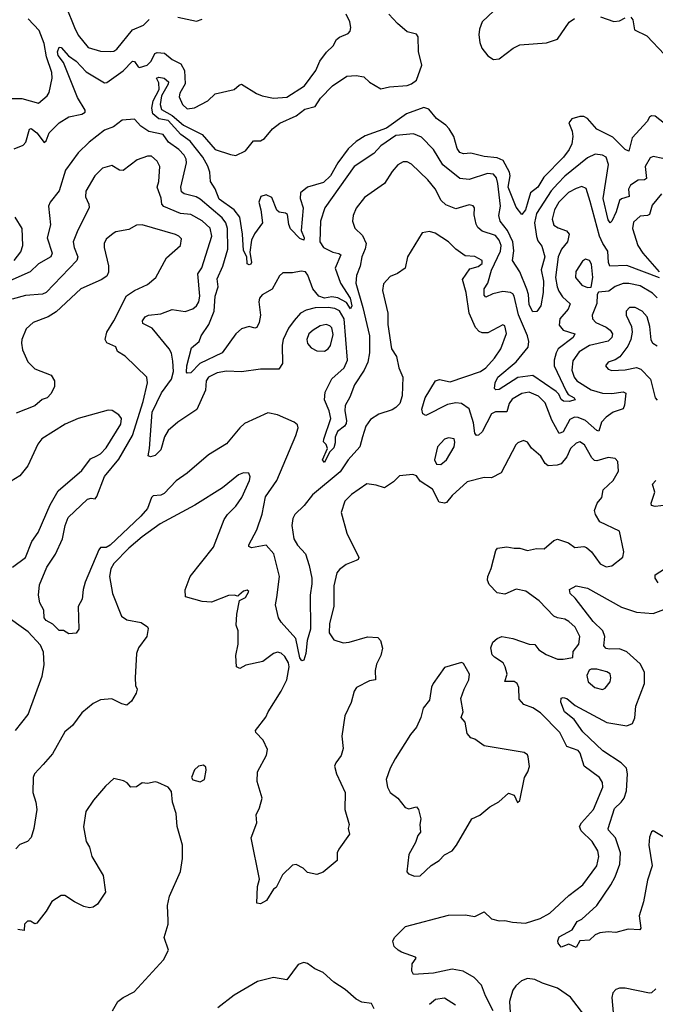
# Model space of a CAD drawing. Extents: x 1268547 to 1425625, y 515768 to 616754.
# Tile 242 of 256: x 1368894 to 1372276, y 529959 to 535196. Entities that reach past the tile are written whole.
import ezdxf

# ---------------------------------------------------------------- set-up
doc = ezdxf.new("R2010")
doc.units = 0

msp = doc.modelspace()

# ---------------------------------------------------------------- linework, layer by layer
at = {"layer": '0CON10XD'}
for points in [[(1369141.4, 535265), (1369186.6, 535155), (1369205, 535113.3), (1369258.6, 535048.6), (1369325, 535029.1), (1369375, 535026.7), (1369395, 535029.5), (1369410.5, 535039.5), (1369495, 535142.5), (1369552.2, 535167.8), (1369583.6, 535196.4)], [(1368785, 534776.9), (1368905, 534777.1), (1368995, 534752.5), (1369039.7, 534790.3), (1369051.3, 534808.7), (1369066.2, 534885), (1369064.6, 534915.4), (1369037.7, 534997.7), (1369025, 535068.6), (1368998.6, 535138.6), (1368940, 535200)], [(1368865, 534509.3), (1368912, 534528), (1368927.6, 534545), (1368946.3, 534613.7), (1368955, 534616.9), (1368985, 534594.6), (1369025, 534542.5), (1369035, 534551.2), (1369051.1, 534595), (1369105, 534648.3), (1369155, 534679), (1369225, 534693.6), (1369241.9, 534705), (1369243.1, 534715), (1369201.4, 534781.4), (1369127.5, 534967.5), (1369098.4, 535005), (1369095.3, 535025), (1369105, 535049.2), (1369115, 535047.8), (1369154.3, 535004.3), (1369195, 534975.3), (1369247.9, 534917.9), (1369345, 534860.8), (1369357.2, 534862.8), (1369445, 534923.3), (1369495, 534974.6), (1369505, 534974.5), (1369524, 534945), (1369531.9, 534941.9), (1369572.5, 534955), (1369592.9, 534975), (1369613.5, 535016.5), (1369625, 535022.4), (1369665, 535018.2), (1369705.5, 534985), (1369751, 534961), (1369770.6, 534925), (1369774.3, 534855.7), (1369746.7, 534805), (1369743.3, 534785), (1369759.6, 534745), (1369785, 534722.1), (1369825, 534726.4), (1369896, 534765), (1369935, 534801.2), (1370035, 534824), (1370061.9, 534848.1), (1370075, 534852.5), (1370153.4, 534803.4), (1370185, 534790.9), (1370245, 534779.1), (1370315, 534784.4), (1370410, 534845), (1370469.6, 534925), (1370490.8, 534975), (1370526.9, 535023.1), (1370562.2, 535057.8), (1370578.9, 535091.1), (1370595, 535103.5), (1370642.5, 535122.5), (1370652, 535135), (1370655.6, 535155), (1370650, 535185), (1370631.1, 535225)], [(1372325, 534643.5), (1372275, 534683.3), (1372255, 534684.5), (1372245, 534677.8), (1372231.8, 534655), (1372153, 534567), (1372135, 534496.7), (1372115, 534505.7), (1372050.4, 534570.4), (1371965, 534613.6), (1371915, 534670.8), (1371895, 534681.5), (1371875, 534681.8), (1371831.8, 534668.2), (1371815, 534646.7), (1371833.2, 534603.2), (1371837.4, 534575), (1371831.1, 534535), (1371817.9, 534505), (1371787.1, 534465), (1371682.3, 534357.7), (1371650.3, 534305), (1371612, 534275), (1371597, 534227), (1371585, 534184.5), (1371565, 534160), (1371535, 534199.4), (1371493, 534305), (1371503.4, 534365), (1371500.8, 534385), (1371466.6, 534446.6), (1371435, 534461.2), (1371365, 534468.4), (1371295, 534485.4), (1371255, 534482.9), (1371235, 534490), (1371221.3, 534511.3), (1371203.4, 534575), (1371179.2, 534615), (1371161.8, 534635), (1371110.8, 534670.8), (1371070.3, 534720.3), (1371045, 534729.7), (1370952.5, 534695), (1370845, 534619.1), (1370732.5, 534577.5), (1370685, 534547.8), (1370641.3, 534508.7), (1370586.1, 534433.9), (1370548.1, 534365), (1370510.6, 534330.6), (1370425, 534305.8), (1370387.9, 534275), (1370386.2, 534245), (1370402.5, 534195), (1370391.9, 534075), (1370407.5, 534035), (1370405, 534024), (1370385, 534032), (1370335, 534083.3), (1370326, 534106), (1370319.8, 534159.8), (1370307.7, 534167.7), (1370275, 534172.9), (1370263.1, 534183.1), (1370235, 534250.5), (1370205, 534265.3), (1370177.9, 534255), (1370166.6, 534225), (1370177.8, 534185), (1370185.8, 534115), (1370143.5, 534056.5), (1370127.2, 534022.8), (1370118.9, 533958.9), (1370127.1, 533905), (1370124.2, 533895.8), (1370115, 533891.4), (1370105, 533896.7), (1370101.9, 533935), (1370085, 533968), (1370079.6, 534055), (1370064.8, 534145), (1370035, 534185.3), (1369955, 534241.6), (1369933.4, 534296.6), (1369908.5, 534335), (1369906.1, 534385), (1369895, 534416.7), (1369868.4, 534465), (1369800.7, 534550.7), (1369751.6, 534585), (1369685, 534659.1), (1369635, 534667.9), (1369603.3, 534695), (1369598, 534725), (1369604.7, 534765), (1369635.6, 534824.4), (1369635, 534860), (1369622.5, 534885), (1369635, 534890), (1369663.3, 534885), (1369685.6, 534865), (1369685, 534853.3), (1369648.8, 534791.2), (1369640.7, 534745), (1369648.8, 534718.8), (1369705, 534686.8), (1369764.9, 534634.9), (1369864.8, 534584.8), (1369935, 534505.3), (1370015, 534478.7), (1370045, 534474.6), (1370095, 534498.2), (1370138.1, 534551.9), (1370175, 534551.8), (1370196.2, 534565), (1370238.5, 534615), (1370278.9, 534645), (1370365.7, 534684.3), (1370410.6, 534719.4), (1370466.4, 534733.6), (1370495, 534778.7), (1370559.2, 534845), (1370635, 534895.4), (1370685, 534899.5), (1370725, 534891.9), (1370755, 534863.6), (1370815, 534827.8), (1370861.8, 534838.2), (1370955, 534845.6), (1370978.9, 534855), (1371004.6, 534875), (1371033.8, 534955), (1371016, 535026), (1371014.5, 535105), (1371005, 535118.8), (1370955, 535131.8), (1370904.3, 535175), (1370858, 535225)], [(1369735, 535209.2), (1369835, 535188), (1369865, 535198.8)], [(1371417.2, 535242.8), (1371355, 535184.4), (1371340, 535145), (1371337.3, 535115), (1371341.5, 535075), (1371353.5, 535045), (1371384.7, 535004.7), (1371415, 534984.5), (1371445, 534987.5), (1371519.4, 535045), (1371555, 535062.3), (1371696.7, 535073.3), (1371755, 535092.9), (1371817.2, 535182.8), (1371845, 535201.6)], [(1371985, 535210.9), (1372055, 535187.3), (1372085, 535189.6), (1372115, 535205.3)], [(1372145, 535208.9), (1372155.9, 535195.9), (1372165, 535141.9), (1372229.9, 535109.9), (1372325, 535010.3)], [(1372315, 534456.9), (1372265, 534468.9), (1372247.8, 534462.2), (1372222, 534415), (1372228.3, 534351.7), (1372217.5, 534345), (1372185, 534343.4), (1372143.8, 534316.2), (1372133.9, 534295), (1372137.5, 534255), (1372096.1, 534243.9), (1372085.2, 534234.8), (1372068.3, 534175), (1372045, 534124.3), (1372035, 534115.7), (1372025, 534131.4), (1371998.8, 534245), (1372026.3, 534426.3), (1372015, 534464.3), (1371995, 534476.1), (1371955, 534481.1), (1371915, 534462.1), (1371795, 534363.9), (1371757.4, 534325), (1371722.3, 534285), (1371644.4, 534165), (1371632.8, 534115), (1371643.4, 534043.4), (1371650.5, 534020.5), (1371671.9, 533991.9), (1371687.6, 533935), (1371668.5, 533865), (1371680.2, 533805), (1371678.3, 533745), (1371666.3, 533673.7), (1371645, 533644.2), (1371625, 533642), (1371605, 533678.8), (1371601.1, 533735), (1371592.6, 533762.6), (1371554.8, 533854.8), (1371516.4, 533915), (1371522.9, 533967.1), (1371517.8, 534015), (1371489.5, 534075), (1371450.2, 534125), (1371443.9, 534155), (1371451.9, 534205), (1371438.8, 534325), (1371430.3, 534355), (1371415, 534374.1), (1371382.8, 534377.2), (1371285, 534346.9), (1371235, 534351.8), (1371144.5, 534424.5), (1371096.2, 534505), (1371032, 534572), (1370989.5, 534589.5), (1370895, 534580.2), (1370815, 534524.7), (1370778.2, 534485), (1370674.1, 534415), (1370518.2, 534195), (1370494.7, 534125), (1370490.4, 534015), (1370511.1, 533985), (1370559.7, 533959.7), (1370592.8, 533952.8), (1370603.3, 533945), (1370573.4, 533875), (1370600.8, 533795), (1370652.7, 533715), (1370660.6, 533675), (1370655, 533658.1), (1370632.6, 533692.6), (1370587.2, 533717.2), (1370555, 533722.3), (1370515, 533715.4), (1370485.9, 533725.9), (1370454, 533765), (1370427.9, 533837.9), (1370415, 533854.6), (1370391.5, 533858.5), (1370345, 533850), (1370295, 533850), (1370276.8, 533833.2), (1370238, 533762), (1370185, 533732.9), (1370170.9, 533715), (1370166.4, 533695), (1370175.9, 533624.1), (1370168.5, 533585), (1370155, 533558.6), (1370145, 533555.6), (1370115, 533564.4), (1370075, 533552.3), (1370044.8, 533525.2), (1369972, 533425), (1369852.2, 533367.8), (1369805, 533318.2), (1369785.7, 533315.7), (1369781.3, 533321.3), (1369784.1, 533355), (1369809.1, 533450.9), (1369848.5, 533485), (1369860, 533515), (1369900.2, 533575), (1369928.3, 533645), (1369933.9, 533725), (1369950.7, 533775), (1369945, 533818), (1369974.7, 533885.3), (1370001.6, 533975), (1369999.8, 534085), (1369990.4, 534115), (1369972.3, 534142.3), (1369855, 534242), (1369833.9, 534253.9), (1369769.4, 534269.4), (1369755, 534280), (1369751.1, 534305), (1369780.9, 534435), (1369779.7, 534455), (1369768.9, 534475), (1369740, 534505), (1369685.3, 534545), (1369657.7, 534585), (1369581.9, 534601.9), (1369539.5, 534629.5), (1369505, 534667.5), (1369438.6, 534661.4), (1369393.6, 534626.4), (1369345, 534607.9), (1369264.7, 534545), (1369205, 534488.5), (1369137.5, 534395), (1369103.4, 534286.6), (1369055.7, 534225), (1369047.1, 534205), (1369057.5, 534105), (1369039.7, 534035), (1369066.4, 533955), (1369060, 533935), (1368995, 533897.2), (1368949.5, 533855), (1368731.6, 533758.4)], [(1369646.9, 534246.9), (1369625.4, 534305), (1369634.6, 534335.4), (1369640, 534415), (1369625, 534444.4), (1369595, 534470), (1369575, 534470.4), (1369518.5, 534451.5), (1369445, 534394.2), (1369425, 534396.2), (1369385, 534420.6), (1369335, 534405.6), (1369294.5, 534365), (1369246.7, 534283.3), (1369244.1, 534254.1), (1369261.5, 534215), (1369263.3, 534195), (1369203.1, 534076.9), (1369179.6, 534015), (1369183.3, 533985), (1369204.1, 533935), (1369197.5, 533915), (1369035, 533744.5), (1369015, 533735.4), (1368925, 533730), (1368855, 533709.2)], [(1372297.5, 533822.5), (1372125, 533889.2), (1372034.4, 533884.4), (1372026, 533905), (1372024, 533965), (1371996.1, 534006.1), (1371979.2, 534045), (1371928.4, 534228.4), (1371908.4, 534298.4), (1371885, 534308.2), (1371855, 534298.8), (1371813.3, 534276.7), (1371762.8, 534225), (1371738.9, 534185), (1371726.9, 534135), (1371735, 534103.8), (1371758.5, 534088.5), (1371803.6, 534073.6), (1371816.7, 534055), (1371809, 534015), (1371776.8, 533975), (1371759.3, 533935), (1371745.6, 533825), (1371753, 533775), (1371762.3, 533752.3), (1371782, 533722), (1371822.9, 533685), (1371812.8, 533657.2), (1371768.1, 533605), (1371765, 533570.8), (1371785.6, 533545), (1371847.8, 533525), (1371838.2, 533505), (1371759.7, 533445), (1371748, 533425), (1371737.8, 533385), (1371738.1, 533355), (1371800.7, 533220.7), (1371812.7, 533202.7), (1371844.2, 533185), (1371849.2, 533175), (1371817.5, 533165), (1371787.9, 533167.9), (1371775.3, 533175.3), (1371761.9, 533205), (1371748.5, 533218.5), (1371625, 533303.3), (1371545, 533292.9), (1371445, 533230), (1371427.7, 533227.7), (1371420.8, 533235), (1371423.5, 533265), (1371438.5, 533295), (1371535, 533376.2), (1371598.8, 533455), (1371602.4, 533485), (1371595.2, 533515), (1371547.1, 533627.1), (1371525.6, 533725), (1371517.9, 533737.9), (1371505, 533745.7), (1371465, 533750.8), (1371411.8, 533738.2), (1371375, 533720), (1371365, 533731.2), (1371364.5, 533765), (1371385, 533795.6), (1371405, 533863.8), (1371451.7, 533965), (1371455.9, 533995), (1371445, 534023.8), (1371425, 534048.2), (1371355, 534070.9), (1371331.2, 534091.2), (1371322.1, 534107.9), (1371312.2, 534157.8), (1371313.1, 534195), (1371306.7, 534206.7), (1371285, 534210.5), (1371215, 534189.4), (1371160.8, 534210.8), (1371136.7, 534235), (1371105, 534295.6), (1371066.2, 534345), (1370978.3, 534428.3), (1370955, 534439.5), (1370935, 534439.5), (1370905.4, 534424.6), (1370875, 534389.2), (1370834.4, 534325), (1370728.9, 534251.1), (1370685, 534194), (1370667.5, 534155), (1370664.4, 534125), (1370678, 534088), (1370718.8, 534048.8), (1370737.3, 534005), (1370733, 533977), (1370714.7, 533935), (1370706.1, 533885), (1370685.3, 533835), (1370682.6, 533795), (1370720.3, 533665), (1370754.7, 533514.7), (1370755.2, 533424.8), (1370746.1, 533375), (1370727.2, 533332.8), (1370675, 533254.4), (1370651, 533189), (1370626.3, 533143.7), (1370623.6, 533115), (1370633.4, 533065), (1370630.8, 533049.2), (1370622.2, 533035), (1370585.5, 533005), (1370571.9, 532975), (1370572.3, 532945), (1370565, 532918.8), (1370543.3, 532896.7), (1370515, 532841.2), (1370504.5, 532855.5), (1370532, 532915), (1370525, 532936.7), (1370511.2, 532951.2), (1370511.4, 532965), (1370550.4, 533075), (1370541.2, 533115), (1370515.9, 533175), (1370518.6, 533215), (1370554.4, 533285.6), (1370620.8, 533345), (1370637.6, 533385), (1370620.6, 533605), (1370595, 533648.4), (1370570.2, 533660.2), (1370535.5, 533665.5), (1370465.6, 533664.4), (1370418.3, 533651.7), (1370388.9, 533635), (1370353.7, 533596.3), (1370324.6, 533555), (1370295.3, 533494.7), (1370290.4, 533465), (1370291.8, 533368.2), (1370272.9, 533337.1), (1370175, 533337.1), (1370073.6, 533323.6), (1369995, 533326), (1369945, 533317.2), (1369898.7, 533295), (1369886.9, 533275), (1369882.5, 533225), (1369837.3, 533122.7), (1369735.3, 533054.7), (1369685, 533010.6), (1369665, 532977.5), (1369645, 532908.9), (1369615, 532878.2), (1369590.7, 532870.7), (1369577, 532877), (1369584.6, 532915.4), (1369598.3, 533108.3), (1369648.6, 533211.4), (1369702.5, 533285), (1369711.7, 533325), (1369709.4, 533379.4), (1369701.9, 533421.9), (1369689.1, 533445), (1369599.6, 533555), (1369550, 533580), (1369547.5, 533595), (1369561.1, 533615), (1369578.8, 533625), (1369645, 533630.8), (1369705, 533654.5), (1369775.3, 533644.7), (1369815, 533658.5), (1369835, 533674.6), (1369846.4, 533695), (1369851.9, 533725), (1369841.1, 533845), (1369863.7, 533876.3), (1369917.3, 534045), (1369907.2, 534087.2), (1369865.8, 534125.8), (1369805, 534160.3), (1369749.2, 534165), (1369661.9, 534201.9), (1369650, 534215), (1369646.9, 534246.9)], [(1372309.5, 534270.5), (1372259.6, 534210.4), (1372245, 534160.8), (1372235, 534154.5), (1372195, 534150.9), (1372160.1, 534119.9), (1372153.8, 534085), (1372183.2, 533995), (1372210, 533955), (1372295.4, 533855)], [(1368864, 533916), (1368899.5, 533960.5), (1368911.3, 533995), (1368907.6, 534085), (1368871, 534145)], [(1372285, 533716.8), (1372261.2, 533741.2), (1372195, 533780), (1372135, 533793.4), (1372105, 533792.2), (1372063, 533777), (1372028, 533752), (1371973, 533747), (1371967.1, 533735), (1371964.2, 533685.8), (1371939.6, 533625), (1371941.2, 533605), (1371960, 533585), (1372015, 533560.6), (1372035.4, 533545), (1372047.6, 533525), (1372044.2, 533505), (1372025, 533486.7), (1371926.2, 533463.8), (1371870.7, 533429.3), (1371837.5, 533382.5), (1371832.2, 533332.2), (1371844.8, 533295), (1371859.1, 533275), (1371935, 533227.2), (1371995, 533209.5), (1372045, 533208.4), (1372105, 533216.7), (1372119.8, 533209.8), (1372112.4, 533145), (1372105, 533126.7), (1372051.8, 533108.2), (1372015, 533082.8), (1371990, 533055), (1371975, 533008.1), (1371965, 533010.4), (1371905.1, 533065.1), (1371865, 533081), (1371845, 533082.5), (1371820.3, 533069.7), (1371785, 533003.4), (1371765, 532995.6), (1371726, 533066), (1371689.1, 533159.1), (1371655, 533193.3), (1371604.2, 533215.8), (1371565, 533207.9), (1371515, 533177.5), (1371498.9, 533155), (1371485, 533111.3), (1371425, 533110.3), (1371405, 533100), (1371355, 533004.2), (1371335, 532985.8), (1371325, 532984), (1371315, 532996.7), (1371308, 533052), (1371285, 533126.2), (1371245, 533155.2), (1371215, 533157.6), (1371170, 533150), (1371055, 533091.4), (1371039.1, 533099.1), (1371034.5, 533124.5), (1371051.5, 533185), (1371105.8, 533275), (1371127.4, 533282.6), (1371185, 533270.7), (1371345, 533325.8), (1371373.8, 533345), (1371419.7, 533395), (1371453.8, 533445), (1371483.2, 533526.8), (1371475, 533568), (1371465, 533572.5), (1371385, 533530), (1371355, 533530), (1371338.4, 533538.4), (1371319.5, 533559.5), (1371285.8, 533635), (1371269.2, 533745), (1371250.7, 533815), (1371288.3, 533871.7), (1371334.1, 533884.1), (1371355, 533899.2), (1371355, 533915.5), (1371315, 533937.1), (1371265, 533939.4), (1371214.5, 533975), (1371175, 534014.5), (1371105, 534060.8), (1371075, 534070), (1371035, 534063.3), (1370957.3, 533935), (1370945, 533874), (1370904.5, 533845.5), (1370865, 533830.8), (1370829.5, 533790.5), (1370824.3, 533755), (1370852.2, 533635), (1370852.5, 533575), (1370872.5, 533445), (1370899.2, 533405), (1370912, 533345), (1370932, 533295), (1370928.6, 533195), (1370915.8, 533155), (1370895, 533134.2), (1370875, 533121.9), (1370805, 533098.5), (1370760.1, 533069.9), (1370735, 533034.2), (1370717.9, 532977.9), (1370704.1, 532925), (1370641.3, 532855), (1370599.1, 532790.9), (1370451.8, 532668.2), (1370407.1, 532612.9), (1370357.5, 532565), (1370346.6, 532543.4), (1370341.8, 532505), (1370352.9, 532435), (1370371.9, 532401.9), (1370414.5, 532354.5), (1370435, 532292.5), (1370448, 532225), (1370449.3, 532195), (1370439.6, 532135), (1370442.1, 531955), (1370424.4, 531895), (1370417.1, 531825), (1370405, 531790), (1370395, 531786), (1370385, 531802.5), (1370364, 531904), (1370285, 531991.2), (1370270.8, 532015), (1370254.4, 532084.4), (1370262.2, 532122.2), (1370276.4, 532235), (1370246.2, 532355), (1370205, 532400.6), (1370126.8, 532386.8), (1370113.6, 532393.6), (1370113.4, 532403.4), (1370156.7, 532483.3), (1370183.7, 532566.3), (1370202.3, 532657.7), (1370262.3, 532745), (1370363.8, 532985), (1370375.5, 533025), (1370371.5, 533041.5), (1370355, 533056), (1370265, 533094.3), (1370215, 533104.3), (1370090.9, 533049.1), (1370064.6, 533025.4), (1369995, 532940), (1369898.7, 532881.3), (1369786, 532784), (1369727.3, 532742.7), (1369663.2, 532676.8), (1369645, 532667.3), (1369605, 532664.4), (1369595, 532654), (1369573.6, 532596.4), (1369539.3, 532555), (1369375, 532400.8), (1369355, 532389.1), (1369325, 532388.1), (1369315, 532375.7), (1369243.2, 532205), (1369231.8, 532165), (1369226.7, 532113.3), (1369206.2, 532075), (1369208, 531955), (1369195, 531932.5), (1369155, 531930), (1369127, 531947), (1369105, 531947.5), (1369070.5, 531980.5), (1369035, 532001.2), (1369024.3, 532015), (1369022, 532055), (1369001.5, 532095), (1368994.5, 532135), (1369000.5, 532189.5), (1369037.8, 532285), (1369083.9, 532353.9), (1369121.8, 532435), (1369135.4, 532505), (1369151.9, 532548.1), (1369255, 532645.6), (1369275, 532651.4), (1369295, 532648), (1369305, 532660), (1369345, 532766.9), (1369421, 532859), (1369494.7, 532985), (1369550.7, 533165), (1369574.7, 533265), (1369570.9, 533295), (1369455, 533405.7), (1369415, 533430.8), (1369405.3, 533455.3), (1369357.6, 533477.6), (1369349.3, 533495), (1369357.2, 533535), (1369395.8, 533594.2), (1369463.3, 533726.7), (1369505, 533755.6), (1369575, 533786.9), (1369618.1, 533825), (1369675, 533929.2), (1369750, 533995), (1369755, 534030), (1369741.2, 534045), (1369722.8, 534052.8), (1369545, 534105.4), (1369515, 534103.3), (1369475, 534080.8), (1369405, 534066.9), (1369391.1, 534058.9), (1369355, 534029.2), (1369343.8, 534005), (1369342.9, 533985), (1369367, 533887), (1369367.3, 533852.7), (1369357.8, 533832.2), (1369328, 533812), (1369219.4, 533765), (1369087.9, 533642.1), (1369045, 533615.4), (1368966.2, 533585), (1368928.5, 533551.5), (1368905.6, 533495), (1368904.4, 533475), (1368910, 533440), (1368937.1, 533377.1)], [(1371915, 533771.1), (1371935, 533773.3), (1371943.3, 533825), (1371936.6, 533895), (1371925, 533915.8), (1371905, 533922.5), (1371888.9, 533911.1), (1371853.6, 533856.4), (1371850.5, 533825), (1371885, 533783.5), (1371915, 533771.1)], [(1372285, 533459.2), (1372263.4, 533473.4), (1372252.9, 533492.9), (1372246.7, 533565), (1372232.5, 533615), (1372206.7, 533645), (1372168.8, 533665), (1372138.8, 533665), (1372121.1, 533645), (1372121.1, 533625), (1372148.4, 533565), (1372153.5, 533535), (1372145.4, 533495), (1372130, 533460), (1372086.4, 533403.6), (1372062.5, 533387.5), (1372025, 533374), (1372010, 533355), (1372025, 533338), (1372045, 533330.6), (1372115, 533334.6), (1372175, 533346.2), (1372197.9, 533337.9), (1372249.5, 533285), (1372274.1, 533184.1), (1372285, 533173.3)], [(1370515, 533432.3), (1370535, 533444.6), (1370547.3, 533462.7), (1370562.6, 533522.6), (1370555, 533557.8), (1370545, 533568.2), (1370525, 533574.7), (1370492.1, 533567.9), (1370455, 533545.4), (1370433.3, 533525), (1370421.8, 533495), (1370424.7, 533474.7), (1370445, 533450.4), (1370475, 533435.4), (1370515, 533432.3)], [(1368937.1, 533377.1), (1368975, 533339.5), (1369062.5, 533305), (1369078.6, 533275), (1369080, 533245), (1369061.5, 533208.5), (1369040, 533185), (1369014.7, 533175.3), (1368975, 533142.2), (1368876.2, 533103.8)], [(1368856.4, 532283.6), (1368925.4, 532335), (1368958.5, 532421.5), (1368991.8, 532468.2), (1369057.1, 532615), (1369099.8, 532690.2), (1369225, 532799.1), (1369270.4, 532859.6), (1369305, 532876.1), (1369325, 532887.1), (1369355, 532918.7), (1369431.8, 533045), (1369436.7, 533075), (1369421.1, 533095), (1369387.1, 533117.1), (1369365, 533118.8), (1369205, 533074.6), (1369135.6, 533044.4), (1369012.9, 532967.1), (1368991.4, 532938.6), (1368936.9, 532823.1), (1368895, 532770), (1368849.2, 532740.8)], [(1371516.3, 530396.3), (1371585, 530391.5), (1371662.5, 530415), (1371715, 530443.2), (1371815, 530537.8), (1371889.5, 530595), (1371964.3, 530695), (1371975.4, 530745), (1371969.4, 530775), (1371939.4, 530825), (1371881.7, 530881.7), (1371873.1, 530905), (1371883.1, 530925), (1371946.9, 530995), (1371997.1, 531115), (1371995, 531138.8), (1371978.9, 531165), (1371896.6, 531226.6), (1371875.3, 531295), (1371865, 531309.6), (1371805, 531329.6), (1371768.2, 531405), (1371665, 531510.4), (1371625, 531535.4), (1371576, 531554), (1371551.5, 531581.5), (1371550, 531645), (1371540.4, 531665), (1371525, 531675.9), (1371475.7, 531675.7), (1371487, 531715), (1371477.6, 531755), (1371465.6, 531775.6), (1371420, 531805), (1371408.7, 531818.7), (1371400, 531855), (1371410.8, 531885), (1371434.6, 531905.4), (1371460, 531915), (1371517.5, 531905), (1371605, 531874), (1371635, 531873.3), (1371656, 531845), (1371695, 531818.9), (1371755, 531794.5), (1371785.5, 531794.5), (1371836.1, 531803.9), (1371839.2, 531835), (1371869.4, 531875), (1371874.4, 531915), (1371848.8, 531965), (1371815, 531995.5), (1371795, 532008.2), (1371755, 532014.5), (1371735, 532024.5), (1371657.3, 532105), (1371586.2, 532156.2), (1371535, 532167.8), (1371475, 532140.6), (1371435, 532147.5), (1371392.2, 532192.2), (1371383.1, 532215), (1371384.5, 532235.5), (1371403.1, 532276.9), (1371427.8, 532372.2), (1371436.7, 532385), (1371485, 532392.5), (1371524.5, 532384.5), (1371555, 532385.6), (1371595, 532372.7), (1371644.3, 532384.3), (1371685, 532381.4), (1371735, 532426), (1371755, 532434), (1371814.5, 532414.5), (1371848.3, 532388.3), (1371895, 532393.8), (1371909.2, 532389.2), (1371935.8, 532365.8), (1371981.5, 532301.5), (1372015, 532285.6), (1372045, 532291.9), (1372102.5, 532337.5), (1372108.9, 532365), (1372085.8, 532475), (1371980.8, 532525), (1371956.7, 532565), (1371953.1, 532585), (1371967.1, 532625), (1371992, 532655), (1371998.1, 532695), (1372050.8, 532745), (1372080, 532795), (1372077, 532847), (1372063, 532863), (1372025, 532866.9), (1371965, 532850.4), (1371952.2, 532852.2), (1371938.5, 532865), (1371898.8, 532935), (1371875, 532950.5), (1371855, 532943.3), (1371825, 532915.6), (1371805, 532871.4), (1371775, 532834.3), (1371753.6, 532826.4), (1371705, 532823.5), (1371689.4, 532835), (1371667.5, 532875), (1371617.8, 532917.8), (1371595, 532948.8), (1371575, 532958), (1371545, 532946.2), (1371533.8, 532935), (1371455, 532786), (1371405, 532759.2), (1371365, 532760.6), (1371275, 532737.9), (1371195.3, 532664.7), (1371165, 532628), (1371155, 532624.2), (1371125, 532630), (1371089.7, 532699.7), (1371025, 532741.2), (1371005, 532770), (1370985, 532778), (1370915, 532770), (1370882.4, 532737.6), (1370835, 532706), (1370791.2, 532721.2), (1370741.7, 532728.3), (1370658.6, 532671.4), (1370623.5, 532635), (1370604.4, 532575), (1370635.5, 532465), (1370698.9, 532335), (1370695.6, 532325), (1370685, 532318.9), (1370631.5, 532298.5), (1370595, 532272.7), (1370581.8, 532255), (1370565.3, 532185), (1370564.8, 532075), (1370543.1, 531985), (1370540.2, 531935), (1370565, 531898.2), (1370615, 531882.3), (1370646.7, 531885), (1370745, 531913.1), (1370799.7, 531909.7), (1370813.8, 531895), (1370824, 531854), (1370815.6, 531815), (1370791.9, 531768.1), (1370785.8, 531735), (1370787.5, 531685), (1370755, 531679.7), (1370685.4, 531644.6), (1370674.3, 531625), (1370658.5, 531565), (1370624.4, 531494.4), (1370608.6, 531385), (1370615, 531320), (1370605, 531282.5), (1370575.9, 531244.1), (1370568.8, 531225), (1370580, 531185), (1370626, 531085), (1370623.9, 530996.1), (1370646.7, 530915), (1370641.2, 530895), (1370648.8, 530865), (1370591.2, 530785), (1370583.8, 530765), (1370582.5, 530725), (1370508.3, 530661.7), (1370475, 530650), (1370425, 530660), (1370403, 530683), (1370365, 530702.5), (1370345, 530700), (1370292.7, 530647.3), (1370258.8, 530581.2), (1370245, 530572.5), (1370207.7, 530512.3), (1370175, 530493.8), (1370156.7, 530496.7), (1370159.2, 530585), (1370170, 530625), (1370126, 530845), (1370156.7, 530925), (1370152.5, 530967.5), (1370170.9, 531005), (1370184.4, 531055), (1370157.1, 531145), (1370159.2, 531195), (1370206.9, 531285), (1370212.9, 531315), (1370190, 531365), (1370150.8, 531405), (1370148.9, 531415), (1370203.4, 531486.6), (1370215.3, 531515), (1370285.7, 531624.3), (1370315, 531685.5), (1370327.7, 531755), (1370323.8, 531775), (1370305, 531809.1), (1370285, 531826.8), (1370265, 531832.3), (1370245, 531824.5), (1370187.4, 531782.6), (1370097.4, 531762.6), (1370065, 531745.8), (1370048, 531755), (1370044.6, 531815), (1370057.1, 531875), (1370056.9, 531945), (1370045.8, 531975), (1370048.6, 532035), (1370063, 532107), (1370095, 532123.8), (1370112.5, 532155), (1370105, 532162.5), (1370085, 532156.2), (1370060, 532135), (1370055, 532130), (1370035, 532135.8), (1370005, 532134.2), (1369915, 532098.6), (1369865, 532101.2), (1369777, 532127), (1369773.9, 532163.9), (1369801.4, 532235), (1369925, 532390.8), (1369981.8, 532538.2), (1370000, 532565), (1370045, 532608.5), (1370076.4, 532655), (1370117.1, 532745), (1370120, 532765), (1370113.3, 532785), (1370085, 532786.7), (1370057.5, 532775), (1369973.1, 532706.9), (1369826.2, 532613.8), (1369640.7, 532515), (1369545.3, 532445), (1369474.5, 532385.5), (1369395, 532302.9), (1369379.3, 532275), (1369372.5, 532235), (1369387.2, 532145), (1369435, 532023.3), (1369465, 532004.3), (1369540.3, 531990.3), (1369575, 531967.5), (1369578.3, 531958.3), (1369571.4, 531915), (1369525.8, 531855), (1369515.8, 531825), (1369508.9, 531695), (1369510.6, 531655), (1369518.6, 531635), (1369514.3, 531615), (1369489.3, 531570.7), (1369465, 531550.8), (1369437.4, 531557.4), (1369385, 531584.3), (1369325, 531579.4), (1369285, 531560), (1369225, 531510), (1369175, 531442.9), (1369135, 531409.2), (1369068.9, 531291.1), (1369020, 531235), (1368972.5, 531185), (1368965.4, 531165), (1368963.8, 531085), (1368980.9, 531035), (1368984.6, 530995), (1368969.4, 530895), (1368955, 530845.7), (1368935, 530825.6), (1368895, 530809.2), (1368873.7, 530786.3)], [(1371135, 532830.5), (1371165.7, 532854.3), (1371205.3, 532924.7), (1371209.5, 532949.5), (1371205, 532966.2), (1371175, 532972.5), (1371155, 532965.6), (1371117.8, 532925), (1371101.4, 532855), (1371111.8, 532831.8), (1371135, 532830.5)], [(1372365, 532618.1), (1372275, 532607.3), (1372255, 532613.1), (1372253.1, 532625), (1372273.6, 532683.6), (1372260.5, 532725), (1372278.5, 532745)], [(1372291.5, 532201.5), (1372274.7, 532225), (1372275, 532244), (1372323.8, 532276.2)], [(1372365, 530821.1), (1372265, 530882), (1372255, 530876.7), (1372245, 530847.5), (1372241.8, 530805), (1372258.5, 530695), (1372235, 530620), (1372213.5, 530505), (1372189.3, 530430.7), (1372198.8, 530365), (1372193.8, 530356.2), (1372131.3, 530358.7), (1372065, 530341.9), (1372025, 530345.5), (1371980.3, 530339.7), (1371955, 530328.8), (1371925, 530301.2), (1371875, 530296.7), (1371855, 530261.2), (1371815, 530280), (1371775, 530263.8), (1371758.8, 530285), (1371756.4, 530296.4), (1371765, 530318.2), (1371834.2, 530355), (1371860.8, 530399.2), (1371885, 530412.2), (1371964.6, 530485.4), (1372039.7, 530595), (1372062, 530638), (1372087.1, 530705), (1372091.4, 530765), (1372064.2, 530845), (1372026.8, 530885), (1372024.7, 530895), (1372058.6, 531001.4), (1372093.5, 531035), (1372110.2, 531055), (1372122.1, 531095), (1372128.2, 531185), (1372121.8, 531215), (1372093.6, 531243.6), (1371996.6, 531306.6), (1371889.3, 531409.3), (1371844, 531474), (1371791.8, 531515), (1371773, 531567), (1371775, 531587.5), (1371785, 531591.2), (1371805, 531585.8), (1371848.8, 531548.8), (1372018, 531458), (1372125, 531440.8), (1372155, 531453.6), (1372167, 531483), (1372172.4, 531545), (1372218.9, 531665), (1372217.6, 531725), (1372195, 531770), (1372125, 531833.4), (1372085, 531849.3), (1372031.8, 531848.2), (1372015, 531851.8), (1372002, 531865), (1372006.7, 531915), (1371995.7, 531945), (1371945, 531994.7), (1371849.5, 532119.5), (1371822.9, 532145), (1371820, 532165), (1371855, 532184.2), (1371915, 532172.5), (1372095, 532071.2), (1372175, 532044.6), (1372265, 532037.5), (1372336, 532064)], [(1368871.2, 531415), (1368939.5, 531500.5), (1369013.1, 531705), (1369024.8, 531765), (1369021.7, 531831.7), (1369005, 531868.9), (1368939.5, 531939.5), (1368807.3, 532035)], [(1370995, 530640), (1371025, 530642.5), (1371082.7, 530697.3), (1371126.7, 530725), (1371155, 530753.8), (1371195, 530776.2), (1371218.8, 530805), (1371300, 530945), (1371342.5, 530965), (1371395, 531010), (1371443, 531037), (1371495, 531082.5), (1371525, 531072.5), (1371543.3, 531033.3), (1371555, 531042.5), (1371580, 531165), (1371598, 531195), (1371605.8, 531224.2), (1371600, 531275), (1371595, 531286.7), (1371577.7, 531297.7), (1371365, 531334.3), (1371315, 531370), (1371295, 531376.7), (1371275, 531400), (1371265, 531460), (1371242.5, 531485), (1371253.3, 531515), (1371242, 531585), (1371258, 531635), (1371284, 531685), (1371287.1, 531715), (1371255, 531772.5), (1371245, 531776.7), (1371215, 531768.8), (1371155, 531750), (1371094, 531665), (1371084.4, 531645.6), (1371075, 531577.5), (1371041.5, 531535), (1371028.1, 531485), (1371005, 531433.8), (1370972.5, 531395), (1370892, 531265), (1370864.6, 531215.4), (1370844.3, 531155), (1370851.4, 531115), (1370865, 531086.2), (1370905.4, 531055.4), (1370945, 531006.2), (1370965, 530998.8), (1371005, 531008.8), (1371015.8, 530995.8), (1371028.8, 530945), (1371023.8, 530915), (1371026.7, 530875), (1371012.3, 530857.7), (1371000.3, 530819.7), (1370964.4, 530755.6), (1370953.3, 530663.3), (1370963, 530653), (1370995, 530640)], [(1371995, 531634.5), (1372008.8, 531641.2), (1372035.6, 531675), (1372040, 531695), (1372035, 531716.2), (1372017.3, 531727.3), (1371965, 531741.5), (1371935, 531742.5), (1371923.1, 531736.9), (1371911.3, 531708.7), (1371919.2, 531675), (1371953.8, 531645), (1371995, 531634.5)], [(1369855, 531143.3), (1369876.7, 531155), (1369886.7, 531205), (1369885, 531220), (1369871.7, 531231.7), (1369845, 531226.2), (1369824.1, 531205.9), (1369807.5, 531165), (1369815, 531152.5), (1369855, 531143.3)], [(1369387.5, 529925), (1369416.1, 529973.9), (1369445, 529996.2), (1369503.9, 530026.1), (1369658.8, 530195), (1369686.4, 530246.4), (1369662.5, 530315), (1369683.3, 530385), (1369683.3, 530405), (1369680, 530485), (1369692, 530535), (1369750, 530665), (1369761.2, 530735), (1369761.2, 530805), (1369731.2, 530905), (1369726.7, 530975), (1369707.5, 531035), (1369701.7, 531091.7), (1369683.6, 531113.6), (1369629.3, 531139.3), (1369615, 531142.5), (1369575, 531133.3), (1369545, 531136.7), (1369515, 531116.7), (1369485, 531113.3), (1369466.4, 531136.4), (1369447, 531147), (1369395, 531160), (1369350.7, 531119.3), (1369287.5, 531045), (1369246.1, 530983.9), (1369233.9, 530903.9), (1369247.5, 530825), (1369265.9, 530795.9), (1369278.8, 530745), (1369338.8, 530645), (1369351.2, 530555), (1369307.7, 530492.3), (1369285, 530476.2), (1369265, 530472), (1369235, 530479.2), (1369185, 530504.2), (1369135, 530538), (1369115, 530538.8), (1369065, 530506.2), (1369035.8, 530454.2), (1368985, 530390), (1368975, 530387.5), (1368951.7, 530401.7), (1368935, 530401.2), (1368920, 530385), (1368918.3, 530351.7), (1368885, 530357.5)], [(1371413.1, 529925), (1371371.5, 530005), (1371350.7, 530060.7), (1371312.4, 530102.4), (1371254, 530135), (1371195, 530146.7), (1371095, 530124.6), (1370988.6, 530118.6), (1370980, 530135), (1370982.5, 530175), (1371003.3, 530205), (1371000.7, 530210.7), (1370925, 530236.2), (1370907.7, 530247.7), (1370886.2, 530266.2), (1370880, 530295), (1370888.8, 530315), (1370947.3, 530372.7), (1371175, 530433.8), (1371265, 530435.8), (1371315, 530426), (1371365, 530451.2), (1371403.8, 530413.8), (1371445, 530403.3), (1371475, 530404.6), (1371516.3, 530396.3)], [(1370780.8, 529935), (1370765, 529963.3), (1370715, 529970), (1370685, 529986), (1370625, 530037.5), (1370565, 530076.7), (1370509.1, 530129.1), (1370465, 530148.8), (1370425, 530176.2), (1370405, 530181.2), (1370375, 530171.2), (1370315, 530090), (1370245, 530101.2), (1370159.2, 530080.8), (1370035, 530007.5), (1369949.1, 529940.9)], [(1371918.2, 529875), (1371825, 529997.8), (1371755, 530045.4), (1371675, 530071.6), (1371635, 530092.1), (1371595, 530097), (1371564.5, 530085), (1371533, 530057), (1371517.3, 530035), (1371505, 529994), (1371500.7, 529975), (1371504, 529915)], [(1372278.7, 530041.3), (1372255, 530020), (1372245, 530018), (1372114.5, 530044.5), (1372084.5, 530045.5), (1372065, 530038), (1372050.4, 530019.6), (1372043.8, 529996.2), (1372052.7, 529895)], [(1371212.5, 529955), (1371155, 529991.4), (1371105.5, 529984.5), (1371075, 529958)]]:
    msp.add_lwpolyline(points, dxfattribs=at)

doc.saveas('drawing.dxf')
